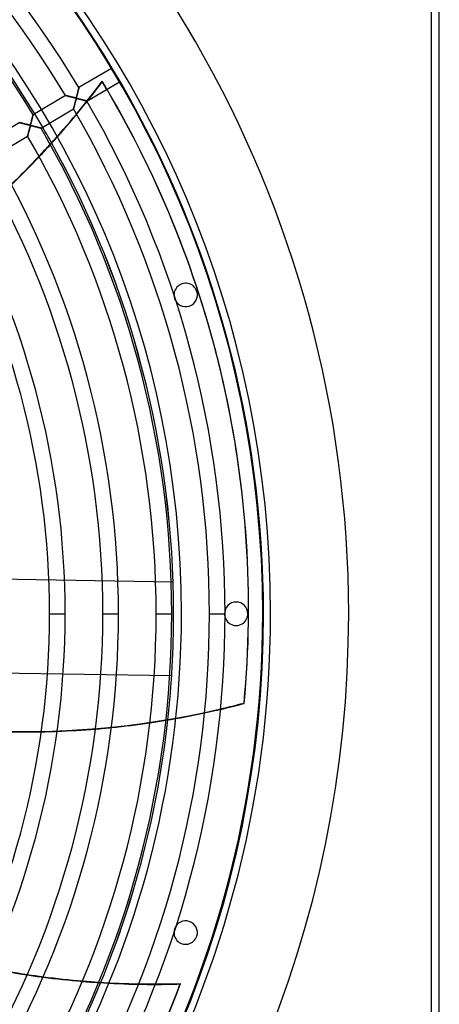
# Model space of a CAD drawing. Header units: millimetres. Extents: x -790 to 790, y -790 to 790.
# Tile 58 of 62: x 521 to 790, y -250 to 380. Entities that reach past the tile are written whole.
import ezdxf

# ---------------------------------------------------------------- set-up
doc = ezdxf.new("R2010")
doc.units = ezdxf.units.MM
doc.layers.add('HIDDEN', color=7, linetype='Continuous')
doc.layers.add('THICK', color=7, linetype='Continuous')

msp = doc.modelspace()

# ---------------------------------------------------------------- linework, layer by layer
at = {"layer": 'HIDDEN'}
for p, q in [((785, -785), (785, 785)), ((574.32, 340.32), (574.25, 340.63)), ((558.65, 333.69), (558.73, 333.98)), ((558.73, 333.98), (558.8, 334.25)), ((558.8, 334.25), (558.87, 334.52)), ((558.87, 334.52), (558.93, 334.77)), ((558.93, 334.77), (558.99, 335.01)), ((558.99, 335.01), (559.05, 335.24)), ((559.05, 335.24), (559.11, 335.45)), ((559.11, 335.45), (559.15, 335.65)), ((559.15, 335.65), (559.2, 335.83)), ((559.2, 335.83), (559.24, 335.99)), ((559.24, 335.99), (559.28, 336.13)), ((559.28, 336.13), (559.31, 336.26)), ((559.31, 336.26), (559.34, 336.37)), ((559.34, 336.37), (559.36, 336.47)), ((559.36, 336.47), (559.38, 336.54)), ((559.38, 336.54), (559.4, 336.6)), ((559.4, 336.6), (559.41, 336.63)), ((559.41, 336.63), (559.41, 336.64)), ((550.82, 331.56), (550.83, 331.56)), ((550.83, 331.56), (550.86, 331.55)), ((550.86, 331.55), (550.92, 331.54)), ((550.92, 331.54), (551, 331.52)), ((551, 331.52), (551.1, 331.49)), ((551.1, 331.49), (551.22, 331.46)), ((551.22, 331.46), (551.36, 331.43)), ((551.36, 331.43), (551.52, 331.39)), ((551.52, 331.39), (551.69, 331.34)), ((551.69, 331.34), (551.87, 331.3)), ((551.87, 331.3), (552.07, 331.25)), ((552.07, 331.25), (552.29, 331.19)), ((552.29, 331.19), (552.51, 331.14)), ((552.51, 331.14), (552.74, 331.08)), ((552.74, 331.08), (552.98, 331.02)), ((552.98, 331.02), (553.23, 330.95)), ((553.23, 330.95), (553.49, 330.89)), ((553.49, 330.89), (553.75, 330.82)), ((553.75, 330.82), (554.02, 330.76)), ((554.02, 330.76), (554.3, 330.69)), ((554.3, 330.69), (554.57, 330.62)), ((554.57, 330.62), (554.86, 330.55)), ((554.86, 330.55), (555.15, 330.48)), ((555.15, 330.48), (555.44, 330.4)), ((555.44, 330.4), (555.73, 330.33)), ((555.73, 330.33), (556.02, 330.26)), ((556.02, 330.26), (556.28, 330.2)), ((556.28, 330.2), (556.53, 330.15)), ((556.53, 330.15), (556.74, 330.1)), ((556.74, 330.1), (556.93, 330.07)), ((556.93, 330.07), (557.08, 330.04)), ((557.08, 330.04), (557.21, 330.03)), ((557.18, 327.78), (557.12, 327.55)), ((557.23, 327.99), (557.18, 327.78)), ((557.21, 330.03), (557.31, 330.03)), ((557.29, 328.2), (557.23, 327.99)), ((557.34, 328.39), (557.29, 328.2)), ((557.31, 330.03), (557.4, 330.04)), ((557.39, 328.56), (557.34, 328.39)), ((557.44, 328.72), (557.39, 328.56)), ((557.4, 330.04), (557.47, 330.06)), ((557.49, 328.86), (557.44, 328.72)), ((557.47, 330.06), (557.53, 330.09)), ((557.53, 328.99), (557.49, 328.86)), ((557.53, 330.09), (557.59, 330.14)), ((557.57, 329.11), (557.53, 328.99)), ((557.61, 329.22), (557.57, 329.11)), ((557.59, 330.14), (557.64, 330.2)), ((557.66, 329.32), (557.61, 329.22)), ((557.64, 330.2), (557.69, 330.28)), ((557.7, 329.4), (557.66, 329.32)), ((557.69, 330.28), (557.73, 330.39)), ((557.75, 329.46), (557.7, 329.4)), ((557.73, 330.39), (557.78, 330.51)), ((557.8, 329.51), (557.75, 329.46)), ((557.78, 330.51), (557.83, 330.66)), ((557.86, 329.55), (557.8, 329.51)), ((557.83, 330.66), (557.89, 330.84)), ((557.93, 329.57), (557.86, 329.55)), ((557.89, 330.84), (557.95, 331.05)), ((558.01, 329.59), (557.93, 329.57)), ((557.95, 331.05), (558.02, 331.29)), ((558.1, 329.59), (558.01, 329.59)), ((558.02, 331.29), (558.09, 331.55)), ((558.09, 331.55), (558.17, 331.83)), ((558.22, 329.58), (558.1, 329.59)), ((558.17, 331.83), (558.25, 332.13)), ((558.36, 329.56), (558.22, 329.58)), ((558.25, 332.13), (558.33, 332.45)), ((558.33, 332.45), (558.42, 332.77)), ((558.53, 329.53), (558.36, 329.56)), ((558.42, 332.77), (558.5, 333.09)), ((558.5, 333.09), (558.58, 333.39)), ((558.72, 329.49), (558.53, 329.53)), ((558.58, 333.39), (558.65, 333.69)), ((558.93, 329.45), (558.72, 329.49)), ((559.16, 329.39), (558.93, 329.45)), ((559.41, 329.33), (559.16, 329.39)), ((559.66, 329.27), (559.41, 329.33)), ((559.91, 329.21), (559.66, 329.27)), ((560.16, 329.15), (559.91, 329.21)), ((560.4, 329.09), (560.16, 329.15)), ((560.65, 329.03), (560.4, 329.09)), ((560.89, 328.96), (560.65, 329.03)), ((561.12, 328.9), (560.89, 328.96)), ((561.36, 328.84), (561.12, 328.9)), ((561.59, 328.79), (561.36, 328.84)), ((561.81, 328.73), (561.59, 328.79)), ((562.03, 328.67), (561.81, 328.73)), ((562.25, 328.62), (562.03, 328.67)), ((562.46, 328.56), (562.25, 328.62)), ((562.66, 328.51), (562.46, 328.56)), ((562.86, 328.46), (562.66, 328.51)), ((563.04, 328.41), (562.86, 328.46)), ((563.23, 328.36), (563.04, 328.41)), ((563.4, 328.32), (563.23, 328.36)), ((563.56, 328.28), (563.4, 328.32)), ((563.71, 328.24), (563.56, 328.28)), ((563.85, 328.2), (563.71, 328.24)), ((563.98, 328.17), (563.85, 328.2)), ((564.1, 328.14), (563.98, 328.17)), ((564.2, 328.11), (564.1, 328.14)), ((564.29, 328.09), (564.2, 328.11)), ((564.37, 328.07), (564.29, 328.09)), ((564.42, 328.05), (564.37, 328.07)), ((564.47, 328.04), (564.42, 328.05)), ((564.49, 328.04), (564.47, 328.04)), ((564.5, 328.03), (564.49, 328.04)), ((555.92, 322.99), (555.91, 322.96)), ((555.91, 322.96), (555.91, 322.95)), ((555.93, 323.03), (555.92, 322.99)), ((555.94, 323.09), (555.93, 323.03)), ((555.96, 323.17), (555.94, 323.09)), ((555.99, 323.26), (555.96, 323.17)), ((556.01, 323.36), (555.99, 323.26)), ((556.04, 323.48), (556.01, 323.36)), ((556.08, 323.6), (556.04, 323.48)), ((556.11, 323.74), (556.08, 323.6)), ((556.15, 323.89), (556.11, 323.74)), ((556.2, 324.05), (556.15, 323.89)), ((556.24, 324.22), (556.2, 324.05)), ((556.28, 324.39), (556.24, 324.22)), ((556.33, 324.58), (556.28, 324.39)), ((556.38, 324.77), (556.33, 324.58)), ((556.43, 324.97), (556.38, 324.77)), ((556.49, 325.17), (556.43, 324.97)), ((556.54, 325.39), (556.49, 325.17)), ((556.6, 325.61), (556.54, 325.39)), ((556.66, 325.84), (556.6, 325.61)), ((556.72, 326.07), (556.66, 325.84)), ((556.79, 326.31), (556.72, 326.07)), ((556.85, 326.56), (556.79, 326.31)), ((556.92, 326.81), (556.85, 326.56)), ((556.99, 327.07), (556.92, 326.81)), ((557.05, 327.31), (556.99, 327.07)), ((557.12, 327.55), (557.05, 327.31)), ((528.84, 314.58), (528.94, 314.95)), ((528.94, 314.95), (529.04, 315.32)), ((529.04, 315.32), (529.13, 315.68)), ((529.13, 315.68), (529.22, 316.03)), ((529.22, 316.03), (529.31, 316.36)), ((529.31, 316.36), (529.39, 316.69)), ((529.39, 316.69), (529.47, 317)), ((529.47, 317), (529.55, 317.29)), ((529.55, 317.29), (529.62, 317.57)), ((529.62, 317.57), (529.69, 317.83)), ((529.69, 317.83), (529.75, 318.07)), ((529.75, 318.07), (529.8, 318.29)), ((529.8, 318.29), (529.85, 318.49)), ((529.85, 318.49), (529.9, 318.67)), ((529.9, 318.67), (529.94, 318.82)), ((529.94, 318.82), (529.97, 318.96)), ((529.97, 318.96), (530, 319.07)), ((530, 319.07), (530.03, 319.16)), ((530.03, 319.16), (530.04, 319.23)), ((530.04, 319.23), (530.05, 319.27)), ((530.05, 319.27), (530.06, 319.28)), ((521.47, 314.2), (521.47, 314.2)), ((521.47, 314.2), (521.5, 314.19)), ((521.5, 314.19), (521.54, 314.18)), ((521.54, 314.18), (521.59, 314.17)), ((521.59, 314.17), (521.66, 314.15)), ((521.66, 314.15), (521.74, 314.13)), ((521.74, 314.13), (521.84, 314.11)), ((521.84, 314.11), (521.95, 314.08)), ((521.95, 314.08), (522.07, 314.05)), ((522.07, 314.05), (522.19, 314.02)), ((522.19, 314.02), (522.33, 313.98)), ((522.33, 313.98), (522.48, 313.95)), ((522.48, 313.95), (522.64, 313.91)), ((522.64, 313.91), (522.8, 313.87)), ((522.8, 313.87), (522.98, 313.82)), ((522.98, 313.82), (523.15, 313.78)), ((523.15, 313.78), (523.34, 313.73)), ((523.34, 313.73), (523.53, 313.68)), ((523.53, 313.68), (523.72, 313.64)), ((523.72, 313.64), (523.92, 313.59)), ((523.92, 313.59), (524.12, 313.54)), ((524.12, 313.54), (524.32, 313.48)), ((524.32, 313.48), (524.53, 313.43)), ((524.53, 313.43), (524.75, 313.38)), ((524.75, 313.38), (524.96, 313.32)), ((524.96, 313.32), (525.18, 313.27)), ((525.18, 313.27), (525.4, 313.22)), ((525.4, 313.22), (525.62, 313.16)), ((525.62, 313.16), (525.84, 313.1)), ((525.84, 313.1), (526.07, 313.05)), ((526.07, 313.05), (526.29, 312.99)), ((526.29, 312.99), (526.52, 312.94)), ((526.52, 312.94), (526.74, 312.89)), ((526.74, 312.89), (526.94, 312.84)), ((526.94, 312.84), (527.13, 312.8)), ((527.13, 312.8), (527.3, 312.76)), ((527.3, 312.76), (527.46, 312.73)), ((527.38, 308.72), (527.31, 308.48)), ((527.44, 308.97), (527.38, 308.72)), ((527.51, 309.23), (527.44, 308.97)), ((527.46, 312.73), (527.6, 312.7)), ((527.58, 309.49), (527.51, 309.23)), ((527.65, 309.75), (527.58, 309.49)), ((527.6, 312.7), (527.73, 312.68)), ((527.71, 310.01), (527.65, 309.75)), ((527.78, 310.25), (527.71, 310.01)), ((527.73, 312.68), (527.84, 312.67)), ((527.84, 310.48), (527.78, 310.25)), ((527.84, 312.67), (527.95, 312.67)), ((527.9, 310.7), (527.84, 310.48)), ((527.96, 310.91), (527.9, 310.7)), ((527.95, 312.67), (528.03, 312.68)), ((528.01, 311.1), (527.96, 310.91)), ((528.07, 311.28), (528.01, 311.1)), ((528.03, 312.68), (528.1, 312.69)), ((528.11, 311.44), (528.07, 311.28)), ((528.1, 312.69), (528.17, 312.72)), ((528.16, 311.58), (528.11, 311.44)), ((528.2, 311.7), (528.16, 311.58)), ((528.17, 312.72), (528.22, 312.76)), ((528.25, 311.83), (528.2, 311.7)), ((528.22, 312.76), (528.27, 312.82)), ((528.29, 311.94), (528.25, 311.83)), ((528.27, 312.82), (528.31, 312.89)), ((528.34, 312.03), (528.29, 311.94)), ((528.31, 312.89), (528.37, 312.99)), ((528.39, 312.1), (528.34, 312.03)), ((528.37, 312.99), (528.42, 313.14)), ((528.45, 312.15), (528.39, 312.1)), ((528.42, 313.14), (528.49, 313.34)), ((528.52, 312.19), (528.45, 312.15)), ((528.49, 313.34), (528.57, 313.59)), ((528.59, 312.22), (528.52, 312.19)), ((528.57, 313.59), (528.66, 313.89)), ((528.69, 312.23), (528.59, 312.22)), ((528.66, 313.89), (528.75, 314.22)), ((528.81, 312.23), (528.69, 312.23)), ((528.75, 314.22), (528.84, 314.58)), ((528.96, 312.21), (528.81, 312.23)), ((529.15, 312.18), (528.96, 312.21)), ((529.37, 312.13), (529.15, 312.18)), ((529.62, 312.08), (529.37, 312.13)), ((529.9, 312.01), (529.62, 312.08)), ((530.19, 311.94), (529.9, 312.01)), ((530.49, 311.87), (530.19, 311.94)), ((530.79, 311.8), (530.49, 311.87)), ((531.08, 311.72), (530.79, 311.8)), ((531.37, 311.65), (531.08, 311.72)), ((531.66, 311.58), (531.37, 311.65)), ((531.94, 311.5), (531.66, 311.58)), ((532.22, 311.43), (531.94, 311.5)), ((532.49, 311.36), (532.22, 311.43)), ((532.75, 311.29), (532.49, 311.36)), ((533.01, 311.23), (532.75, 311.29)), ((533.26, 311.16), (533.01, 311.23)), ((533.5, 311.1), (533.26, 311.16)), ((533.73, 311.04), (533.5, 311.1)), ((533.95, 310.99), (533.73, 311.04)), ((534.16, 310.93), (533.95, 310.99)), ((534.35, 310.88), (534.16, 310.93)), ((534.52, 310.84), (534.35, 310.88)), ((534.68, 310.8), (534.52, 310.84)), ((534.82, 310.76), (534.68, 310.8)), ((534.93, 310.73), (534.82, 310.76)), ((535.02, 310.71), (534.93, 310.73)), ((535.09, 310.69), (535.02, 310.71)), ((535.13, 310.68), (535.09, 310.69)), ((535.15, 310.68), (535.13, 310.68)), ((526.58, 305.67), (526.56, 305.63)), ((526.56, 305.63), (526.56, 305.6)), ((526.56, 305.6), (526.56, 305.6)), ((526.59, 305.73), (526.58, 305.67)), ((526.61, 305.8), (526.59, 305.73)), ((526.63, 305.89), (526.61, 305.8)), ((526.66, 305.99), (526.63, 305.89)), ((526.69, 306.1), (526.66, 305.99)), ((526.72, 306.23), (526.69, 306.1)), ((526.76, 306.37), (526.72, 306.23)), ((526.8, 306.51), (526.76, 306.37)), ((526.84, 306.67), (526.8, 306.51)), ((526.88, 306.84), (526.84, 306.67)), ((526.93, 307.02), (526.88, 306.84)), ((526.98, 307.2), (526.93, 307.02)), ((527.03, 307.39), (526.98, 307.2)), ((527.08, 307.59), (527.03, 307.39)), ((527.13, 307.8), (527.08, 307.59)), ((527.19, 308.02), (527.13, 307.8)), ((527.25, 308.25), (527.19, 308.02)), ((527.31, 308.48), (527.25, 308.25)), ((620.56, 201.63), (620.56, 201.63)), ((634.83, 206.27), (634.83, 206.27)), ((619.66, 20.27), (271.58, 25.74)), ((619.66, 20.27), (619.66, 20.27)), ((677, 0), (677, 0)), ((682, 0), (682, 0)), ((732, 0), (732, 0)), ((540.61, 0), (550.59, 0)), ((574.71, 0), (584.69, 0)), ((608.81, 0), (618.79, 0)), ((619.99, 0), (619.99, 0)), ((619.99, 0), (619.99, 0)), ((620, 0), (620, 0)), ((625, 0), (625, 0)), ((625, 0), (625, 0)), ((642.91, 0), (652.89, 0)), ((652.5, 0), (652.5, 0)), ((667.5, 0), (667.5, 0)), ((677.5, 0), (677.5, 0)), ((618.72, -39.72), (270.64, -34.26)), ((618.72, -39.72), (618.72, -39.72)), ((647.43, -61.45), (647.5, -61.75)), ((665.1, -57.43), (665.03, -57.13)), ((620.56, -201.63), (620.56, -201.63)), ((634.83, -206.27), (634.83, -206.27))]:
    msp.add_line(p, q, dxfattribs=at)
for centre, radius, start, end in [((0, 0), 682, 0, 179.99998), ((0, 0), 677.5, 0, 180.00002), ((0, 0), 625, 0, 179.99998), ((0, 0), 619.99, 30.13792, 31.06205), ((0, 0), 620, 30.13792, 31.06205), ((0, 0), 619.99, 0, 29.07704), ((0, 0), 620, 0, 29.07738), ((627.7, 203.95), 7.5, 17.99998, 198.00002), ((627.7, 203.95), 7.5, 198.00002, 17.99998), ((660, 0), 7.5, 0, 179.99998), ((0, 0), 682, 179.99998, 0), ((0, 0), 625, 179.99998, 0), ((0, 0), 619.99, 353.70835, 0), ((0, 0), 620, 353.70864, 0), ((660, 0), 7.5, 179.99998, 0), ((0, 0), 677.5, 180.00002, 0), ((627.7, -203.95), 7.5, 342.00002, 161.99998), ((627.7, -203.95), 7.5, 161.99998, 342.00002), ((0, 0), 619.99, 302.27977, 337.64846), ((0, 0), 620, 302.28006, 337.6488)]:
    msp.add_arc(centre, radius, start, end, dxfattribs=at)
for centre, major_axis, start_param, end_param in [((136.54, 659.84), (531.92, 121.41), -0.889836, -0.86064), ((136.61, 659.54), (531.92, 121.41), -0.888302, -0.86064), ((-0.07, 0.31), (-651.6, -148.72), -2.836324, -2.827433), ((0, 0), (651.6, 148.72), 0.305719, 0.314159), ((136.54, 659.84), (531.92, 121.41), -0.909682, -0.890001), ((136.61, 659.54), (531.92, 121.41), -0.909503, -0.889817), ((136.54, 659.84), (531.92, 121.41), -0.976162, -0.956823), ((136.61, 659.54), (531.92, 121.41), -0.975996, -0.956654), ((-0.07, 0.31), (-651.6, -148.72), 2.827433, 3.141593), ((527.52, 463.92), (-531.92, -121.41), 1.004743, 1.570796), ((527.59, 463.62), (531.92, 121.41), -1.585312, -1.570796), ((527.52, 463.92), (-531.92, -121.41), 1.570796, 1.604014), ((527.59, 463.62), (531.92, 121.41), -1.570796, -1.566068), ((527.59, 463.62), (531.92, 121.41), -1.650446, -1.631477), ((527.59, 463.62), (531.92, 121.41), -1.778363, -1.759804), ((527.59, 463.62), (531.92, 121.41), -1.714742, -1.696002), ((600.82, 304.41), (426.57, -340.18), -1.041427, -1.022378), ((601.02, 304.66), (426.57, -340.18), -1.04158, -1.022534), ((600.82, 304.41), (426.57, -340.18), -0.975996, -0.956654), ((601.02, 304.66), (426.57, -340.18), -0.976162, -0.956823), ((600.82, 304.41), (426.57, -340.18), -0.909503, -0.889817), ((601.02, 304.66), (426.57, -340.18), -0.909682, -0.890001)]:
    msp.add_ellipse(centre, major_axis=major_axis, ratio=0.987688, start_param=start_param, end_param=end_param, dxfattribs=at)
at = {"layer": 'THICK'}
for p, q in [((785, -785), (785, 785)), ((790, -785), (790, 785)), ((580.16, 348.92), (559.41, 336.64)), ((564.5, 328.03), (585.25, 340.31)), ((558.72, 333.95), (558.66, 333.73)), ((558.78, 334.17), (558.72, 333.95)), ((558.83, 334.39), (558.78, 334.17)), ((558.89, 334.6), (558.83, 334.39)), ((558.94, 334.8), (558.89, 334.6)), ((558.99, 335), (558.94, 334.8)), ((559.04, 335.19), (558.99, 335)), ((559.08, 335.37), (559.04, 335.19)), ((559.13, 335.54), (559.08, 335.37)), ((559.17, 335.7), (559.13, 335.54)), ((559.21, 335.86), (559.17, 335.7)), ((559.24, 336), (559.21, 335.86)), ((559.28, 336.13), (559.24, 336)), ((559.31, 336.24), (559.28, 336.13)), ((559.33, 336.35), (559.31, 336.24)), ((559.36, 336.44), (559.33, 336.35)), ((559.37, 336.51), (559.36, 336.44)), ((559.39, 336.57), (559.37, 336.51)), ((559.4, 336.61), (559.39, 336.57)), ((559.41, 336.63), (559.4, 336.61)), ((559.41, 336.64), (559.41, 336.63)), ((550.82, 331.56), (530.06, 319.28)), ((550.83, 331.56), (550.82, 331.56)), ((550.85, 331.55), (550.83, 331.56)), ((550.9, 331.54), (550.85, 331.55)), ((550.96, 331.53), (550.9, 331.54)), ((551.03, 331.51), (550.96, 331.53)), ((551.12, 331.49), (551.03, 331.51)), ((551.22, 331.46), (551.12, 331.49)), ((551.34, 331.43), (551.22, 331.46)), ((551.47, 331.4), (551.34, 331.43)), ((551.61, 331.36), (551.47, 331.4)), ((551.76, 331.32), (551.61, 331.36)), ((551.92, 331.28), (551.76, 331.32)), ((552.09, 331.24), (551.92, 331.28)), ((552.26, 331.2), (552.09, 331.24)), ((552.44, 331.15), (552.26, 331.2)), ((552.63, 331.1), (552.44, 331.15)), ((552.83, 331.05), (552.63, 331.1)), ((553.04, 331), (552.83, 331.05)), ((553.26, 330.95), (553.04, 331)), ((553.48, 330.89), (553.26, 330.95)), ((553.71, 330.83), (553.48, 330.89)), ((553.94, 330.78), (553.71, 330.83)), ((554.18, 330.71), (553.94, 330.78)), ((554.43, 330.65), (554.18, 330.71)), ((554.69, 330.59), (554.43, 330.65)), ((554.94, 330.53), (554.69, 330.59)), ((555.19, 330.46), (554.94, 330.53)), ((555.43, 330.41), (555.19, 330.46)), ((555.65, 330.35), (555.43, 330.41)), ((555.87, 330.3), (555.65, 330.35)), ((556.08, 330.25), (555.87, 330.3)), ((556.27, 330.2), (556.08, 330.25)), ((556.45, 330.16), (556.27, 330.2)), ((556.61, 330.13), (556.45, 330.16)), ((556.76, 330.1), (556.61, 330.13)), ((556.89, 330.07), (556.76, 330.1)), ((557.01, 330.05), (556.89, 330.07)), ((557.13, 330.04), (557.01, 330.05)), ((557.04, 327.27), (557.12, 327.56)), ((557.12, 327.56), (557.2, 327.85)), ((557.24, 330.03), (557.13, 330.04)), ((557.2, 327.85), (557.27, 328.13)), ((557.33, 330.03), (557.24, 330.03)), ((557.27, 328.13), (557.35, 328.4)), ((557.41, 330.04), (557.33, 330.03)), ((557.35, 328.4), (557.42, 328.64)), ((557.48, 330.06), (557.41, 330.04)), ((557.42, 328.64), (557.48, 328.85)), ((557.54, 330.09), (557.48, 330.06)), ((557.48, 328.85), (557.54, 329.03)), ((557.59, 330.14), (557.54, 330.09)), ((557.54, 329.03), (557.59, 329.18)), ((557.64, 330.21), (557.59, 330.14)), ((557.59, 329.18), (557.64, 329.29)), ((557.69, 330.29), (557.64, 330.21)), ((557.64, 329.29), (557.69, 329.39)), ((557.74, 330.4), (557.69, 330.29)), ((557.69, 329.39), (557.74, 329.46)), ((557.79, 330.53), (557.74, 330.4)), ((557.74, 329.46), (557.8, 329.51)), ((557.84, 330.69), (557.79, 330.53)), ((557.8, 329.51), (557.86, 329.55)), ((557.9, 330.87), (557.84, 330.69)), ((557.86, 329.55), (557.92, 329.57)), ((557.96, 331.08), (557.9, 330.87)), ((557.92, 329.57), (558, 329.59)), ((558.03, 331.31), (557.96, 331.08)), ((558, 329.59), (558.1, 329.59)), ((558.09, 331.56), (558.03, 331.31)), ((558.16, 331.8), (558.09, 331.56)), ((558.1, 329.59), (558.21, 329.58)), ((558.23, 332.05), (558.16, 331.8)), ((558.21, 329.58), (558.34, 329.56)), ((558.29, 332.3), (558.23, 332.05)), ((558.36, 332.55), (558.29, 332.3)), ((558.34, 329.56), (558.5, 329.54)), ((558.42, 332.79), (558.36, 332.55)), ((558.48, 333.03), (558.42, 332.79)), ((558.54, 333.27), (558.48, 333.03)), ((558.5, 329.54), (558.68, 329.5)), ((558.6, 333.5), (558.54, 333.27)), ((558.66, 333.73), (558.6, 333.5)), ((558.68, 329.5), (558.9, 329.45)), ((558.9, 329.45), (559.14, 329.4)), ((559.14, 329.4), (559.4, 329.33)), ((559.4, 329.33), (559.69, 329.27)), ((559.69, 329.27), (559.99, 329.19)), ((559.99, 329.19), (560.31, 329.11)), ((560.31, 329.11), (560.63, 329.03)), ((560.63, 329.03), (560.95, 328.95)), ((560.95, 328.95), (561.25, 328.87)), ((561.25, 328.87), (561.55, 328.8)), ((561.55, 328.8), (561.84, 328.72)), ((561.84, 328.72), (562.11, 328.65)), ((562.11, 328.65), (562.38, 328.58)), ((562.38, 328.58), (562.63, 328.52)), ((562.63, 328.52), (562.87, 328.46)), ((562.87, 328.46), (563.1, 328.4)), ((563.1, 328.4), (563.31, 328.34)), ((563.31, 328.34), (563.5, 328.29)), ((563.5, 328.29), (563.68, 328.25)), ((563.68, 328.25), (563.85, 328.2)), ((563.85, 328.2), (563.99, 328.17)), ((563.99, 328.17), (564.12, 328.13)), ((564.12, 328.13), (564.23, 328.1)), ((564.23, 328.1), (564.33, 328.08)), ((564.33, 328.08), (564.4, 328.06)), ((564.4, 328.06), (564.45, 328.05)), ((564.45, 328.05), (564.49, 328.04)), ((564.49, 328.04), (564.5, 328.03)), ((535.15, 310.68), (555.91, 322.95)), ((555.91, 322.97), (555.92, 323)), ((555.91, 322.95), (555.91, 322.97)), ((555.92, 323), (555.93, 323.06)), ((555.93, 323.06), (555.96, 323.14)), ((555.96, 323.14), (555.98, 323.24)), ((555.98, 323.24), (556.01, 323.36)), ((556.01, 323.36), (556.05, 323.49)), ((556.05, 323.49), (556.09, 323.65)), ((556.09, 323.65), (556.14, 323.82)), ((556.14, 323.82), (556.18, 324.01)), ((556.18, 324.01), (556.24, 324.21)), ((556.24, 324.21), (556.29, 324.42)), ((556.29, 324.42), (556.35, 324.64)), ((556.35, 324.64), (556.41, 324.87)), ((556.41, 324.87), (556.47, 325.11)), ((556.47, 325.11), (556.54, 325.36)), ((556.54, 325.36), (556.61, 325.62)), ((556.61, 325.62), (556.67, 325.88)), ((556.67, 325.88), (556.74, 326.15)), ((556.74, 326.15), (556.82, 326.42)), ((556.82, 326.42), (556.89, 326.7)), ((556.89, 326.7), (556.97, 326.98)), ((556.97, 326.98), (557.04, 327.27)), ((529.01, 315.22), (528.94, 314.92)), ((529.09, 315.51), (529.01, 315.22)), ((529.16, 315.79), (529.09, 315.51)), ((529.24, 316.07), (529.16, 315.79)), ((529.31, 316.35), (529.24, 316.07)), ((529.38, 316.62), (529.31, 316.35)), ((529.45, 316.89), (529.38, 316.62)), ((529.51, 317.15), (529.45, 316.89)), ((529.58, 317.4), (529.51, 317.15)), ((529.64, 317.64), (529.58, 317.4)), ((529.7, 317.87), (529.64, 317.64)), ((529.75, 318.09), (529.7, 317.87)), ((529.8, 318.29), (529.75, 318.09)), ((529.85, 318.48), (529.8, 318.29)), ((529.9, 318.66), (529.85, 318.48)), ((529.94, 318.82), (529.9, 318.66)), ((529.97, 318.95), (529.94, 318.82)), ((530, 319.07), (529.97, 318.95)), ((530.03, 319.16), (530, 319.07)), ((530.04, 319.23), (530.03, 319.16)), ((530.05, 319.27), (530.04, 319.23)), ((530.06, 319.28), (530.05, 319.27)), ((521.47, 314.2), (500.7, 301.92)), ((521.5, 314.19), (521.47, 314.2)), ((521.47, 314.2), (521.47, 314.2)), ((521.54, 314.18), (521.5, 314.19)), ((521.6, 314.17), (521.54, 314.18)), ((521.67, 314.15), (521.6, 314.17)), ((521.76, 314.13), (521.67, 314.15)), ((521.86, 314.1), (521.76, 314.13)), ((521.97, 314.08), (521.86, 314.1)), ((522.1, 314.04), (521.97, 314.08)), ((522.24, 314.01), (522.1, 314.04)), ((522.39, 313.97), (522.24, 314.01)), ((522.54, 313.93), (522.39, 313.97)), ((522.71, 313.89), (522.54, 313.93)), ((522.89, 313.84), (522.71, 313.89)), ((523.07, 313.8), (522.89, 313.84)), ((523.27, 313.75), (523.07, 313.8)), ((523.47, 313.7), (523.27, 313.75)), ((523.68, 313.65), (523.47, 313.7)), ((523.9, 313.59), (523.68, 313.65)), ((524.13, 313.53), (523.9, 313.59)), ((524.36, 313.47), (524.13, 313.53)), ((524.6, 313.41), (524.36, 313.47)), ((524.85, 313.35), (524.6, 313.41)), ((525.11, 313.29), (524.85, 313.35)), ((525.37, 313.22), (525.11, 313.29)), ((525.63, 313.16), (525.37, 313.22)), ((525.89, 313.09), (525.63, 313.16)), ((526.13, 313.03), (525.89, 313.09)), ((526.37, 312.98), (526.13, 313.03)), ((526.59, 312.92), (526.37, 312.98)), ((526.8, 312.87), (526.59, 312.92)), ((526.99, 312.83), (526.8, 312.87)), ((527.17, 312.79), (526.99, 312.83)), ((527.34, 312.75), (527.17, 312.79)), ((527.3, 308.45), (527.36, 308.66)), ((527.48, 312.72), (527.34, 312.75)), ((527.36, 308.66), (527.41, 308.87)), ((527.41, 308.87), (527.47, 309.08)), ((527.47, 309.08), (527.53, 309.3)), ((527.61, 312.7), (527.48, 312.72)), ((527.53, 309.3), (527.58, 309.52)), ((527.58, 309.52), (527.64, 309.74)), ((527.74, 312.68), (527.61, 312.7)), ((527.64, 309.74), (527.7, 309.96)), ((527.7, 309.96), (527.76, 310.18)), ((527.86, 312.67), (527.74, 312.68)), ((527.76, 310.18), (527.82, 310.41)), ((527.82, 310.41), (527.88, 310.63)), ((527.96, 312.67), (527.86, 312.67)), ((527.88, 310.63), (527.94, 310.85)), ((527.94, 310.85), (528, 311.05)), ((528.05, 312.68), (527.96, 312.67)), ((528, 311.05), (528.05, 311.23)), ((528.13, 312.7), (528.05, 312.68)), ((528.05, 311.23), (528.1, 311.4)), ((528.1, 311.4), (528.15, 311.56)), ((528.19, 312.74), (528.13, 312.7)), ((528.15, 311.56), (528.2, 311.69)), ((528.25, 312.8), (528.19, 312.74)), ((528.2, 311.69), (528.24, 311.82)), ((528.24, 311.82), (528.29, 311.92)), ((528.31, 312.88), (528.25, 312.8)), ((528.29, 311.92), (528.33, 312.01)), ((528.36, 312.98), (528.31, 312.88)), ((528.33, 312.01), (528.38, 312.09)), ((528.42, 313.12), (528.36, 312.98)), ((528.38, 312.09), (528.43, 312.14)), ((528.48, 313.3), (528.42, 313.12)), ((528.43, 312.14), (528.49, 312.18)), ((528.55, 313.52), (528.48, 313.3)), ((528.49, 312.18), (528.55, 312.21)), ((528.62, 313.76), (528.55, 313.52)), ((528.55, 312.21), (528.62, 312.22)), ((528.7, 314.04), (528.62, 313.76)), ((528.62, 312.22), (528.7, 312.23)), ((528.78, 314.33), (528.7, 314.04)), ((528.7, 312.23), (528.82, 312.23)), ((528.86, 314.63), (528.78, 314.33)), ((528.82, 312.23), (528.97, 312.21)), ((528.94, 314.92), (528.86, 314.63)), ((528.97, 312.21), (529.18, 312.17)), ((529.18, 312.17), (529.44, 312.12)), ((529.44, 312.12), (529.74, 312.05)), ((529.74, 312.05), (530.08, 311.97)), ((530.08, 311.97), (530.44, 311.88)), ((530.44, 311.88), (530.82, 311.79)), ((530.82, 311.79), (531.19, 311.69)), ((531.19, 311.69), (531.55, 311.6)), ((531.55, 311.6), (531.89, 311.52)), ((531.89, 311.52), (532.23, 311.43)), ((532.23, 311.43), (532.55, 311.35)), ((532.55, 311.35), (532.86, 311.27)), ((532.86, 311.27), (533.16, 311.19)), ((533.16, 311.19), (533.44, 311.12)), ((533.44, 311.12), (533.7, 311.05)), ((533.7, 311.05), (533.94, 310.99)), ((533.94, 310.99), (534.15, 310.93)), ((534.15, 310.93), (534.35, 310.88)), ((534.35, 310.88), (534.53, 310.84)), ((534.53, 310.84), (534.69, 310.79)), ((534.69, 310.79), (534.82, 310.76)), ((534.82, 310.76), (534.94, 310.73)), ((534.94, 310.73), (535.03, 310.71)), ((535.03, 310.71), (535.09, 310.69)), ((535.09, 310.69), (535.13, 310.68)), ((535.13, 310.68), (535.15, 310.68)), ((505.79, 293.32), (526.56, 305.6)), ((526.56, 305.63), (526.57, 305.67)), ((526.56, 305.6), (526.56, 305.63)), ((526.56, 305.6), (526.56, 305.6)), ((526.57, 305.67), (526.59, 305.72)), ((526.59, 305.72), (526.61, 305.79)), ((526.61, 305.79), (526.63, 305.87)), ((526.63, 305.87), (526.65, 305.97)), ((526.65, 305.97), (526.68, 306.07)), ((526.68, 306.07), (526.71, 306.19)), ((526.71, 306.19), (526.75, 306.32)), ((526.75, 306.32), (526.78, 306.46)), ((526.78, 306.46), (526.82, 306.61)), ((526.82, 306.61), (526.86, 306.77)), ((526.86, 306.77), (526.91, 306.93)), ((526.91, 306.93), (526.95, 307.1)), ((526.95, 307.1), (527, 307.28)), ((527, 307.28), (527.04, 307.46)), ((527.04, 307.46), (527.09, 307.65)), ((527.09, 307.65), (527.14, 307.84)), ((527.14, 307.84), (527.2, 308.04)), ((527.2, 308.04), (527.25, 308.24)), ((527.25, 308.24), (527.3, 308.45)), ((651.53, 149.03), (651.6, 148.72)), ((540.61, 0), (550.59, 0)), ((574.71, 0), (584.69, 0)), ((608.81, 0), (618.79, 0)), ((642.91, 0), (652.89, 0)), ((624.16, -236.83), (624.35, -236.59))]:
    msp.add_line(p, q, dxfattribs=at)
for radius, start, end in [(732, 0, 180.00002), (677, 0, 179.99998), (652.89, 31.03879, 89.56121), (642.91, 31.0456, 89.55439), (618.79, 31.06296, 89.53703), (619.99, 31.06205, 45.13693), (620, 31.06205, 45.13721), (652.89, 0, 30.16119), (642.91, 0, 30.15442), (618.79, 0, 30.13701), (619.99, 29.07704, 30.13792), (620, 29.07738, 30.13792), (608.81, 0, 30.12944), (584.69, 0, 30.11002), (574.71, 0, 30.10154), (540.61, 0, 30.07009), (550.59, 0, 30.07965), (732, 180.00002, 0), (677, 179.99998, 0), (540.61, 329.92991, 0), (550.59, 329.92035, 0), (574.71, 329.89846, 0), (584.69, 329.88998, 0), (608.81, 329.87056, 0), (618.79, 329.86299, 0), (642.91, 329.84558, 0), (652.89, 329.83881, 0), (619.99, 337.64846, 353.70835), (620, 337.6488, 353.70864)]:
    msp.add_arc((0, 0), radius, start, end, dxfattribs=at)
for centre, major_axis, start_param, end_param in [((0, 0), (651.6, 148.72), 0, 0.305719), ((-0.07, 0.31), (-651.6, -148.72), 3.141593, 3.446861), ((136.61, 659.54), (531.92, 121.41), -0.889817, -0.888302), ((136.54, 659.84), (531.92, 121.41), -0.956823, -0.909682), ((136.61, 659.54), (531.92, 121.41), -0.956654, -0.909503), ((136.54, 659.84), (531.92, 121.41), -1.022534, -0.976162), ((136.61, 659.54), (531.92, 121.41), -1.022378, -0.975996), ((0, 0), (651.6, 148.72), -0.314159, 0), ((527.59, 463.62), (531.92, 121.41), -1.566068, -1.537579), ((527.59, 463.62), (531.92, 121.41), -1.631477, -1.585312), ((527.59, 463.62), (531.92, 121.41), -1.823043, -1.778363), ((527.59, 463.62), (531.92, 121.41), -1.759804, -1.714742), ((527.59, 463.62), (531.92, 121.41), -1.696002, -1.650446), ((600.82, 304.41), (426.57, -340.18), -1.087155, -1.041427), ((601.02, 304.66), (426.57, -340.18), -1.087301, -1.04158), ((600.82, 304.41), (426.57, -340.18), -1.022378, -0.975996), ((601.02, 304.66), (426.57, -340.18), -1.022534, -0.976162), ((600.82, 304.41), (426.57, -340.18), -0.956654, -0.909503), ((601.02, 304.66), (426.57, -340.18), -0.956823, -0.909682), ((0, 0), (522.54, -416.72), 0.148412, 0.314159), ((0.2, 0.24), (-522.54, 416.72), -2.99365, -2.827433), ((600.82, 304.41), (426.57, -340.18), -0.889817, -0.86064), ((601.02, 304.66), (426.57, -340.18), -0.890001, -0.86064)]:
    msp.add_ellipse(centre, major_axis=major_axis, ratio=0.987688, start_param=start_param, end_param=end_param, dxfattribs=at)

doc.saveas('drawing.dxf')
